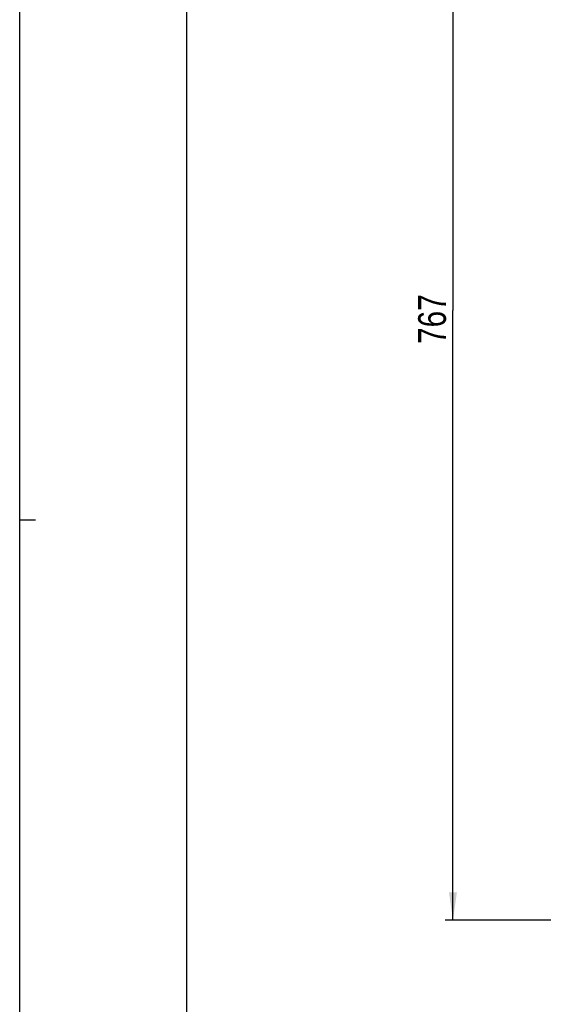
# Model space of a CAD drawing. Extents: x 0 to 594, y 0 to 420.
# Tile 2 of 73: x 0 to 66, y 124 to 248. Entities that reach past the tile are written whole.
import ezdxf

# ---------------------------------------------------------------- set-up
doc = ezdxf.new("R2010")
doc.units = 0
doc.header["$LTSCALE"] = 32.67
doc.layers.get('0').update_dxf_attribs({"linetype": 'CONTINUOUS'})
doc.styles.get("Standard").update_dxf_attribs({"font": 'txt', "width": 0.8})
doc.dimstyles.get("Standard").update_dxf_attribs({"dimtxt": 2.5, "dimasz": 2.5, "dimexe": 1.25, "dimexo": 0.625, "dimtad": 1, "dimcen": 2.5, "dimazin": 3, "dimtfac": 1, "dimtmove": 0, "dimatfit": 3})

# ---------------------------------------------------------------- blocks, each defined once
blk = doc.blocks.new('_FILLED')
at = {"color": 0, "linetype": 'BYBLOCK'}
blk.add_solid([(0, 0), (-1, 0.143), (-1, -0.143)], dxfattribs=at)
blk = doc.blocks.new('*D2')
at = {"color": 2, "linetype": 'CONTINUOUS'}
for p, q in [((65.58, 288.11), (53.53, 288.11)), ((54.53, 288.11), (54.53, 211.36)), ((54.53, 134.61), (54.53, 211.36)), ((67.88, 134.61), (53.53, 134.61))]:
    blk.add_line(p, q, dxfattribs=at)
at = {"color": 2, "linetype": 'CONTINUOUS', "xscale": 3.5, "yscale": 3.5, "zscale": 3.5}
for p, rotation in [((54.53, 288.11), 90), ((54.53, 134.61), 270)]:
    blk.add_blockref('_FILLED', p, dxfattribs=dict(at, rotation=rotation))
at = {"color": 5, "linetype": 'CONTINUOUS', "width": 0.8}
blk.add_text('767', height=3.5, rotation=90, dxfattribs=at).set_placement((53.65, 207.16))

msp = doc.modelspace()

# ---------------------------------------------------------------- linework, layer by layer
at = {"color": 7, "linetype": 'CONTINUOUS'}
for p, q in [((0, 0), (0, 420)), ((21, 400), (21, 20))]:
    msp.add_line(p, q, dxfattribs=at)
at = {"color": 2, "linetype": 'CONTINUOUS'}
msp.add_line((0, 185), (2, 185), dxfattribs=at)

# ---------------------------------------------------------------- dimensions: what is measured, and where the dimension line sits
dim = msp.add_linear_dim(base=(54.526, 134.611), p1=(65.576, 288.108), p2=(67.879, 134.611), angle=270, dimstyle='Standard', dxfattribs=at)
dim.commit()
dim.dimension.update_dxf_attribs({"geometry": '*D2', "text_midpoint": (51.901, 211.359), "dimtype": 128})

doc.saveas('drawing.dxf')
